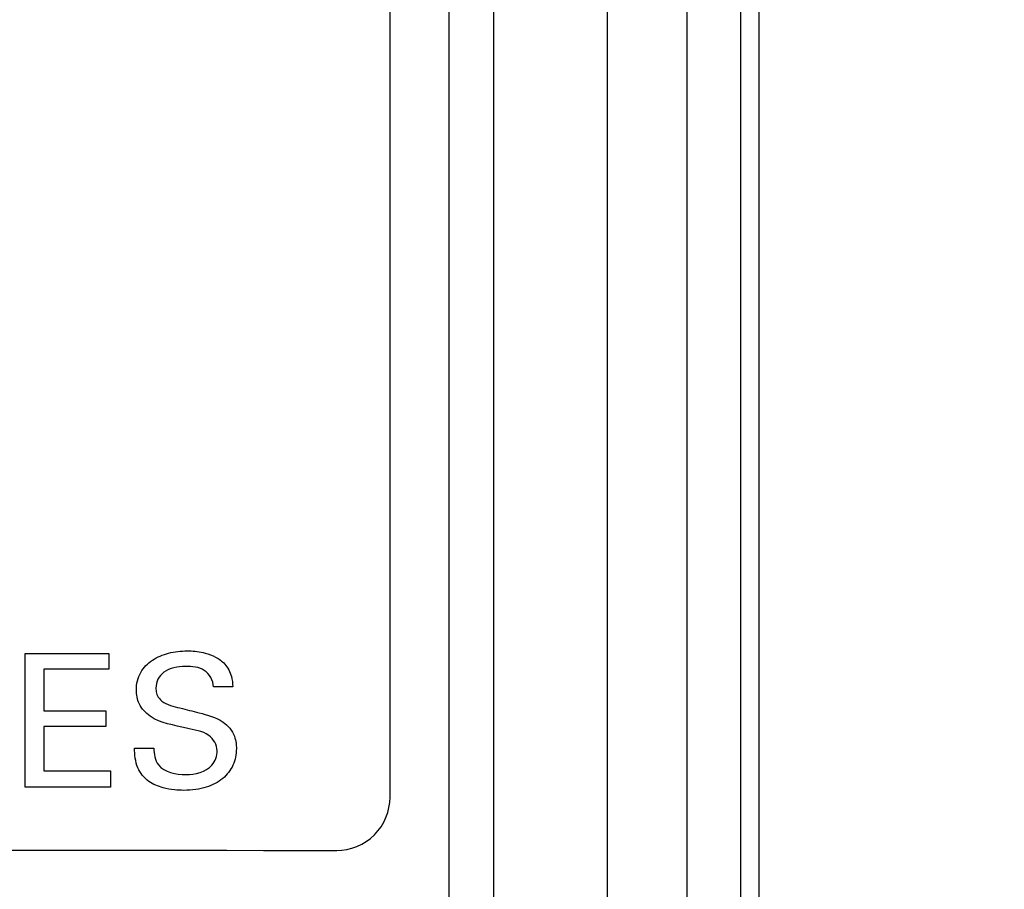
# Model space of a CAD drawing. Header units: inches. Extents: x 0 to 34, y 0 to 22.
# Tile 38 of 86: x 11.927 to 12.204, y 11.492 to 11.737. Entities that reach past the tile are written whole.
import ezdxf

# ---------------------------------------------------------------- set-up
doc = ezdxf.new("R2010")
doc.units = ezdxf.units.IN
doc.header["$LTSCALE"] = 1.87
doc.header["$MEASUREMENT"] = 0
doc.layers.get('0').update_dxf_attribs({"linetype": 'CONTINUOUS'})
doc.layers.add('DATUMCURVES', color=7, linetype='CONTINUOUS')
doc.layers.add('DIMENSIONS', color=7, linetype='CONTINUOUS')
doc.styles.get("Standard").update_dxf_attribs({"font": 'txt', "width": 0.8})
doc.dimstyles.new('DIMSTYLE_1', dxfattribs={"dimtxt": 0.125, "dimasz": 0.1875, "dimexe": 0.18, "dimexo": 0.0625, "dimgap": 0.09, "dimtad": 0, "dimtih": 1, "dimtoh": 1, "dimdec": 3, "dimlfac": 2, "dimzin": 4, "dimdsep": 46, "dimtxsty": 'STANDARD', "dimblk": '_FILLED', "dimblk1": '_FILLED', "dimblk2": '_FILLED', "dimcen": 0.09, "dimadec": 0, "dimazin": 0, "dimtp": 0.01, "dimtm": 0.01, "dimtfac": 1, "dimtdec": 3, "dimtofl": 0, "dimtmove": 0, "dimatfit": 3, "dimldrblk": '_FILLED', "dimfxl": 1, "dimtolj": 1, "dimtzin": 4, "dimarcsym": 0})

# ---------------------------------------------------------------- blocks, each defined once
blk = doc.blocks.new('_FILLED')
at = {"color": 0, "linetype": 'BYBLOCK'}
blk.add_solid([(0, 0), (-1, 0.1667), (-1, -0.1667)], dxfattribs=at)
blk = doc.blocks.new('*D0')
at = {"layer": 'DIMENSIONS', "color": 2, "linetype": 'CONTINUOUS'}
for p, q in [((12.09386, 14.07421), (13.04962, 14.06731)), ((12.92462, 14.06821), (12.90569, 11.44602)), ((12.88496, 8.57383), (12.90389, 11.19602)), ((12.13025, 8.57928), (13.00996, 8.57293))]:
    blk.add_line(p, q, dxfattribs=at)
at = {"layer": 'DIMENSIONS', "color": 2, "linetype": 'CONTINUOUS', "xscale": 0.1875, "yscale": 0.1875, "zscale": 0.1875}
for p, rotation in [((12.92462, 14.06821), 89.586465), ((12.88496, 8.57383), 269.586465)]:
    blk.add_blockref('_FILLED', p, dxfattribs=dict(at, rotation=rotation))
at = {"layer": 'DIMENSIONS', "color": 2, "linetype": 'CONTINUOUS', "width": 0.8}
for s, p in [('[', (12.86729, 11.25852)), (']', (13.56729, 11.25852)), ('10.989', (12.14229, 11.25852)), ('279.12', (12.96729, 11.25852))]:
    blk.add_text(s, height=0.125, dxfattribs=at).set_placement(p)

msp = doc.modelspace()

# ---------------------------------------------------------------- linework, layer by layer
at = {"color": 7, "linetype": 'CONTINUOUS'}
for p, q in [((12.12983, 9.84004), (12.12983, 13.97616)), ((12.1349, 13.97616), (12.1349, 8.63753)), ((12.09223, 13.09067), (12.09223, 9.89966)), ((12.11469, 13.09075), (12.11469, 9.89966)), ((12.0603, 9.92016), (12.0603, 12.98266)), ((12.0478, 9.93266), (12.0478, 12.97016))]:
    msp.add_line(p, q, dxfattribs=at)
at = {"layer": 'DATUMCURVES', "color": 40, "linetype": 'CONTINUOUS'}
for points, knots in [([(12.0478, 9.93266, -0.08195), (12.0478, 10.09086, -0.08195), (12.0478, 11.10336, -0.08195), (12.0478, 12.11586, -0.08195), (12.0478, 12.97015, -0.08195)], [0, 0, 0, 0, 0.15625, 1, 1, 1, 1]), ([(12.0311, 11.51788, -0.08195), (12.0311, 11.57725, -0.08195), (12.0311, 11.95717, -0.08195), (12.0311, 12.3371, -0.08195), (12.0311, 12.65766, -0.08195)], [0, 0, 0, 0, 0.15625, 1, 1, 1, 1]), ([(11.97379, 11.53734, -0.08195), (11.97032, 11.53819, -0.08195), (11.96489, 11.53881, -0.08195), (11.96022, 11.54382, -0.08195), (11.95938, 11.54847, -0.08195), (11.96046, 11.55315, -0.08195), (11.9641, 11.55679, -0.08195), (11.96799, 11.55835, -0.08195), (11.97136, 11.55898, -0.08195), (11.97388, 11.55912, -0.08195), (11.97628, 11.559, -0.08195), (11.97779, 11.55877, -0.08195), (11.97853, 11.5586, -0.08195)], [0, 0, 0, 0, 0.243533, 0.350544, 0.440003, 0.555923, 0.663262, 0.776763, 0.836235, 0.896417, 0.948223, 1, 1, 1, 1]), ([(11.92839, 11.55835, -0.08195), (11.92962, 11.55835, -0.08195), (11.93748, 11.55835, -0.08195), (11.94533, 11.55835, -0.08195), (11.95196, 11.55835, -0.08195)], [0, 0, 0, 0, 0.15625, 1, 1, 1, 1]), ([(11.92839, 11.52071, -0.08195), (11.92839, 11.52267, -0.08195), (11.92839, 11.53522, -0.08195), (11.92839, 11.54776, -0.08195), (11.92839, 11.55835, -0.08195)], [0, 0, 0, 0, 0.15625, 1, 1, 1, 1]), ([(11.95196, 11.55835, -0.08195), (11.95196, 11.55812, -0.08195), (11.95196, 11.55664, -0.08195), (11.95196, 11.55516, -0.08195), (11.95196, 11.55392, -0.08195)], [0, 0, 0, 0, 0.15625, 1, 1, 1, 1]), ([(11.97853, 11.5586, -0.08195), (11.97872, 11.55855, -0.08195), (11.97991, 11.55826, -0.08195), (11.98209, 11.55745, -0.08195), (11.98492, 11.55539, -0.08195), (11.98659, 11.55227, -0.08195), (11.98679, 11.54995, -0.08195), (11.98685, 11.54896, -0.08195)], [0, 0, 0, 0, 0.041197, 0.266057, 0.499948, 0.785999, 1, 1, 1, 1]), ([(11.95196, 11.55392, -0.08195), (11.951, 11.55392, -0.08195), (11.94488, 11.55392, -0.08195), (11.93876, 11.55392, -0.08195), (11.9336, 11.55392, -0.08195)], [0, 0, 0, 0, 0.15625, 1, 1, 1, 1]), ([(11.9336, 11.55392, -0.08195), (11.9336, 11.55331, -0.08195), (11.9336, 11.5494, -0.08195), (11.9336, 11.54549, -0.08195), (11.9336, 11.54219, -0.08195)], [0, 0, 0, 0, 0.15625, 1, 1, 1, 1]), ([(11.98144, 11.54896, -0.08195), (11.98134, 11.55074, -0.08195), (11.97917, 11.55445, -0.08195), (11.97319, 11.55492, -0.08195), (11.96822, 11.5542, -0.08195), (11.96555, 11.55121, -0.08195), (11.96518, 11.54927, -0.08195), (11.96522, 11.54816, -0.08195), (11.96524, 11.54794, -0.08195)], [0, 0, 0, 0, 0.234184, 0.469212, 0.74671, 0.85751, 0.971512, 1, 1, 1, 1]), ([(11.96524, 11.54794, -0.08195), (11.96529, 11.54743, -0.08195), (11.96556, 11.54628, -0.08195), (11.96763, 11.54396, -0.08195), (11.9702, 11.54345, -0.08195), (11.97197, 11.54302, -0.08195)], [0, 0, 0, 0, 0.169752, 0.388943, 1, 1, 1, 1]), ([(11.98685, 11.54896, -0.08195), (11.98657, 11.54896, -0.08195), (11.98477, 11.54896, -0.08195), (11.98296, 11.54896, -0.08195), (11.98144, 11.54896, -0.08195)], [0, 0, 0, 0, 0.15625, 1, 1, 1, 1]), ([(11.97197, 11.54302, -0.08195), (11.97376, 11.54257, -0.08195), (11.97785, 11.54151, -0.08195), (11.98209, 11.5404, -0.08195), (11.98409, 11.53906, -0.08195)], [0, 0, 0, 0, 0.433476, 1, 1, 1, 1]), ([(11.9336, 11.54219, -0.08195), (11.93451, 11.54219, -0.08195), (11.94033, 11.54219, -0.08195), (11.94616, 11.54219, -0.08195), (11.95108, 11.54219, -0.08195)], [0, 0, 0, 0, 0.15625, 1, 1, 1, 1]), ([(11.95108, 11.54219, -0.08195), (11.95108, 11.54196, -0.08195), (11.95108, 11.5405, -0.08195), (11.95108, 11.53904, -0.08195), (11.95108, 11.53781, -0.08195)], [0, 0, 0, 0, 0.15625, 1, 1, 1, 1]), ([(11.95108, 11.53781, -0.08195), (11.95017, 11.53781, -0.08195), (11.94434, 11.53781, -0.08195), (11.93851, 11.53781, -0.08195), (11.9336, 11.53781, -0.08195)], [0, 0, 0, 0, 0.15625, 1, 1, 1, 1]), ([(11.9336, 11.53781, -0.08195), (11.9336, 11.53716, -0.08195), (11.9336, 11.53299, -0.08195), (11.9336, 11.52882, -0.08195), (11.9336, 11.5253, -0.08195)], [0, 0, 0, 0, 0.15625, 1, 1, 1, 1]), ([(11.98409, 11.53906, -0.08195), (11.98552, 11.53812, -0.08195), (11.98713, 11.53607, -0.08195), (11.98777, 11.53324, -0.08195), (11.98789, 11.53125, -0.08195), (11.98769, 11.52914, -0.08195), (11.98673, 11.52612, -0.08195), (11.98412, 11.52276, -0.08195), (11.98013, 11.52078, -0.08195), (11.97631, 11.51996, -0.08195), (11.97328, 11.51977, -0.08195), (11.97019, 11.51992, -0.08195), (11.96687, 11.52048, -0.08195), (11.96443, 11.52151, -0.08195), (11.96324, 11.52234, -0.08195)], [0, 0, 0, 0, 0.128418, 0.179075, 0.216913, 0.277743, 0.336314, 0.453377, 0.584985, 0.661304, 0.746602, 0.811993, 0.892737, 1, 1, 1, 1]), ([(11.98243, 11.53098, -0.08195), (11.98243, 11.53261, -0.08195), (11.98001, 11.53648, -0.08195), (11.97593, 11.53681, -0.08195), (11.97379, 11.53734, -0.08195)], [0, 0, 0, 0, 0.42389, 1, 1, 1, 1]), ([(11.96136, 11.5241, -0.08195), (11.96086, 11.52474, -0.08195), (11.95947, 11.52707, -0.08195), (11.95918, 11.52984, -0.08195), (11.95918, 11.53171, -0.08195)], [0, 0, 0, 0, 0.303619, 1, 1, 1, 1]), ([(11.95918, 11.53171, -0.08195), (11.95946, 11.53171, -0.08195), (11.96126, 11.53171, -0.08195), (11.96306, 11.53171, -0.08195), (11.96458, 11.53171, -0.08195)], [0, 0, 0, 0, 0.15625, 1, 1, 1, 1]), ([(11.96458, 11.53171, -0.08195), (11.96465, 11.53008, -0.08195), (11.96548, 11.52524, -0.08195), (11.9709, 11.52425, -0.08195), (11.97363, 11.52425, -0.08195)], [0, 0, 0, 0, 0.373619, 1, 1, 1, 1]), ([(11.97363, 11.52425, -0.08195), (11.97623, 11.52425, -0.08195), (11.98095, 11.52528, -0.08195), (11.98243, 11.52954, -0.08195), (11.98243, 11.53098, -0.08195)], [0, 0, 0, 0, 0.643047, 1, 1, 1, 1]), ([(11.9336, 11.5253, -0.08195), (11.93457, 11.5253, -0.08195), (11.94084, 11.5253, -0.08195), (11.9471, 11.5253, -0.08195), (11.95238, 11.5253, -0.08195)], [0, 0, 0, 0, 0.15625, 1, 1, 1, 1]), ([(11.95238, 11.5253, -0.08195), (11.95238, 11.52506, -0.08195), (11.95238, 11.52353, -0.08195), (11.95238, 11.522, -0.08195), (11.95238, 11.52071, -0.08195)], [0, 0, 0, 0, 0.15625, 1, 1, 1, 1]), ([(11.95238, 11.52071, -0.08195), (11.95113, 11.52071, -0.08195), (11.94314, 11.52071, -0.08195), (11.93514, 11.52071, -0.08195), (11.92839, 11.52071, -0.08195)], [0, 0, 0, 0, 0.15625, 1, 1, 1, 1]), ([(12.0161, 11.5029, -0.08195), (12.01992, 11.5029, -0.08195), (12.02788, 11.50611, -0.08195), (12.0311, 11.51406, -0.08195), (12.0311, 11.51788, -0.08195)], [0, 0, 0, 0, 0.500015, 1, 1, 1, 1]), ([(11.2329, 11.5039, -0.08195), (11.27369, 11.50385, -0.08195), (11.53476, 11.50352, -0.08195), (11.79583, 11.50318, -0.08195), (12.0161, 11.5029, -0.08195)], [0, 0, 0, 0, 0.15625, 1, 1, 1, 1])]:
    msp.add_open_spline(points, degree=3, knots=knots, dxfattribs=at)
msp.add_open_spline([(11.96324, 11.52234, -0.08195), (11.96253, 11.52284, -0.08195), (11.96189, 11.52342, -0.08195), (11.96136, 11.5241, -0.08195)], degree=3, dxfattribs=at)

# ---------------------------------------------------------------- dimensions: what is measured, and where the dimension line sits
at = {"layer": 'DIMENSIONS', "color": 2, "linetype": 'CONTINUOUS'}
dim = msp.add_linear_dim(base=(12.92462, 14.06821), p1=(12.13025, 8.57928), p2=(12.09386, 14.07421), angle=89.5865, dimstyle='DIMSTYLE_1', dxfattribs=at)
dim.commit()
dim.dimension.update_dxf_attribs({"geometry": '*D0', "text_midpoint": (12.90479, 11.32102), "dimtype": 160})

doc.saveas('drawing.dxf')
